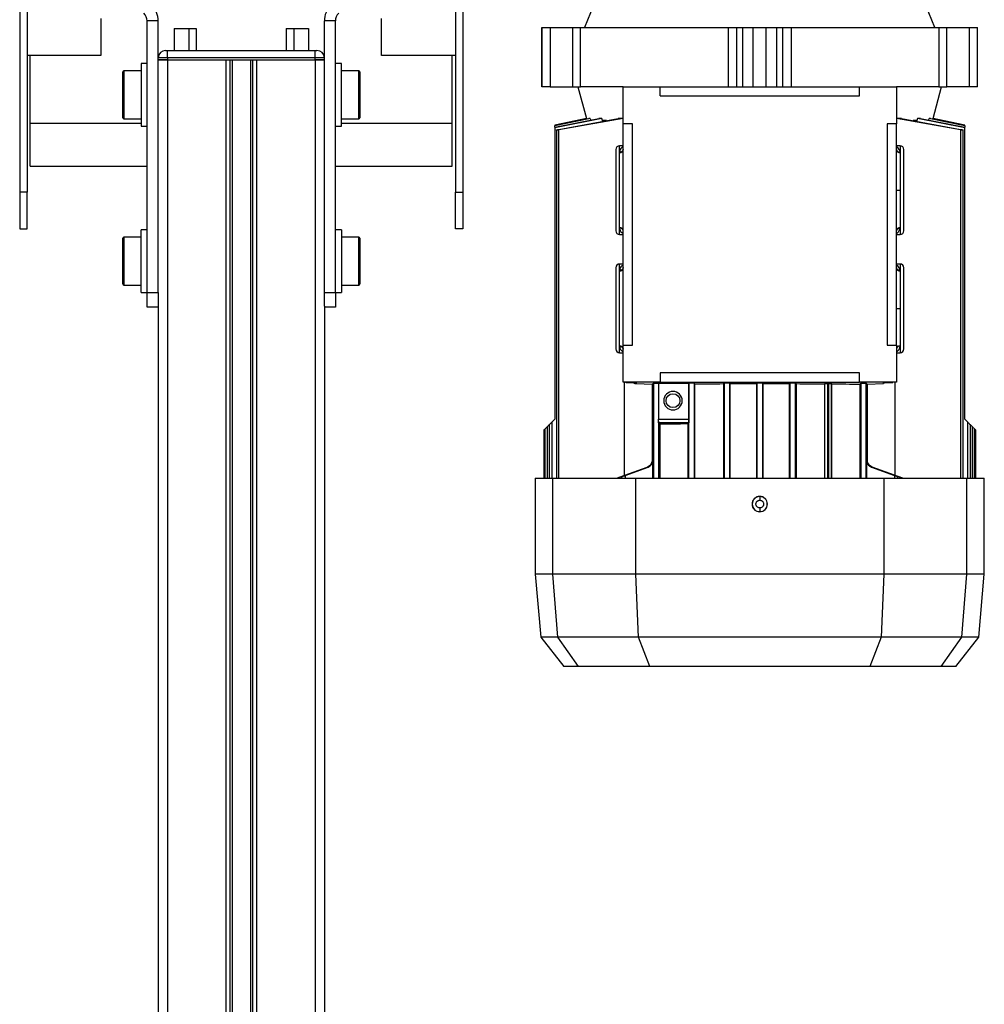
# Model space of a CAD drawing. Header units: millimetres. Extents: x 0 to 420, y 0 to 297.
# Tile 37 of 39: x 276 to 289, y 220 to 233. Entities that reach past the tile are written whole.
import ezdxf

# ---------------------------------------------------------------- set-up
doc = ezdxf.new("R2010")
doc.units = ezdxf.units.MM

msp = doc.modelspace()

# ---------------------------------------------------------------- linework, layer by layer
at = {"color": 7, "linetype": 'Continuous', "lineweight": 25}
for p, q in [((276.27843, 235.25616), (276.27843, 231.15329)), ((276.37843, 235.15616), (276.37843, 231.15329)), ((282.17843, 235.15616), (282.17843, 231.15329)), ((282.27843, 235.25616), (282.27843, 231.15329)), ((284.04843, 233.67829), (283.92722, 233.37829)), ((288.66964, 233.37829), (288.54843, 233.67829)), ((277.37843, 233.50329), (277.37843, 233.00329)), ((278.15343, 233.46903), (278.00343, 233.46903)), ((278.00343, 229.79329), (278.00343, 233.46903)), ((278.15343, 229.79329), (278.15343, 233.46903)), ((280.55343, 233.46903), (280.40343, 233.46903)), ((280.40343, 229.79329), (280.40343, 233.46903)), ((280.55343, 229.79329), (280.55343, 233.46903)), ((281.17843, 233.00329), (281.17843, 233.50329)), ((278.36843, 233.36829), (278.36843, 233.06979)), ((278.36843, 233.36829), (278.56843, 233.36829)), ((278.56843, 233.36829), (278.56843, 233.06979)), ((278.56843, 233.36829), (278.66843, 233.36829)), ((278.66843, 233.36829), (278.66843, 233.06979)), ((279.88843, 233.36829), (279.88843, 233.06979)), ((279.88843, 233.36829), (279.98843, 233.36829)), ((279.98843, 233.36829), (279.98843, 233.06979)), ((279.98843, 233.36829), (280.18843, 233.36829)), ((280.18843, 233.36829), (280.18843, 233.06979)), ((283.34843, 233.37829), (283.34843, 232.57829)), ((283.34843, 233.37829), (283.34974, 233.37829)), ((283.34974, 232.57829), (283.34974, 233.37829)), ((283.34974, 233.37829), (283.46085, 233.37829)), ((283.46085, 233.37829), (283.46085, 232.57829)), ((283.46085, 233.37829), (283.76461, 233.37829)), ((283.76461, 233.37829), (283.76461, 232.57829)), ((283.76461, 233.37829), (283.87349, 233.37829)), ((283.87349, 232.57829), (283.87349, 233.37829)), ((283.87349, 233.37829), (285.86994, 233.37829)), ((285.86994, 233.37829), (285.86994, 232.57829)), ((285.86994, 233.37829), (285.98873, 233.37829)), ((285.98873, 232.57829), (285.98873, 233.37829)), ((285.98873, 233.37829), (286.07012, 233.37829)), ((286.07012, 232.57829), (286.07012, 233.37829)), ((286.07012, 233.37829), (286.21054, 233.37829)), ((286.21054, 232.57829), (286.21054, 233.37829)), ((286.21054, 233.37829), (286.38631, 233.37829)), ((286.38631, 232.57829), (286.38631, 233.37829)), ((286.38631, 233.37829), (286.52673, 233.37829)), ((286.52673, 233.37829), (286.52673, 232.57829)), ((286.52673, 233.37829), (286.60812, 233.37829)), ((286.60812, 233.37829), (286.60812, 232.57829)), ((286.60812, 233.37829), (286.72691, 233.37829)), ((286.72691, 232.57829), (286.72691, 233.37829)), ((286.72691, 233.37829), (288.72336, 233.37829)), ((288.72336, 233.37829), (288.72336, 232.57829)), ((288.72336, 233.37829), (288.83225, 233.37829)), ((288.83225, 232.57829), (288.83225, 233.37829)), ((288.83225, 233.37829), (289.13601, 233.37829)), ((289.13601, 232.57829), (289.13601, 233.37829)), ((289.13601, 233.37829), (289.24712, 233.37829)), ((289.24712, 232.57829), (289.24712, 233.37829)), ((289.24712, 233.37829), (289.24843, 233.37829)), ((289.24843, 232.57829), (289.24843, 233.37829)), ((277.37843, 233.00329), (276.37843, 233.00329)), ((276.42093, 232.08746), (276.42093, 233.00329)), ((278.25343, 233.06979), (278.27843, 233.06979)), ((278.27843, 232.96979), (278.27843, 233.06979)), ((278.27843, 233.06979), (280.27843, 233.06979)), ((280.27843, 232.96979), (280.27843, 233.06979)), ((280.27843, 233.06979), (280.30343, 233.06979)), ((282.17843, 233.00329), (281.17843, 233.00329)), ((282.13593, 232.08746), (282.13593, 233.00329)), ((278.00343, 232.89329), (277.92343, 232.89329)), ((277.92343, 232.89329), (277.92343, 232.04329)), ((278.27843, 232.96979), (278.15343, 232.96979)), ((278.27843, 232.94479), (278.15343, 232.94479)), ((278.15343, 232.94479), (278.27843, 232.94479)), ((280.27843, 232.96979), (278.27843, 232.96979)), ((278.27843, 232.96979), (278.27843, 232.94479)), ((278.27843, 232.94479), (280.27843, 232.94479)), ((278.27843, 232.94479), (279.07093, 232.94479)), ((278.27843, 232.94479), (278.27843, 205.19479)), ((279.07093, 232.94479), (279.07093, 205.19479)), ((279.12513, 232.94479), (279.12513, 205.19479)), ((279.15383, 232.94479), (279.15383, 205.19479)), ((279.40302, 232.94479), (279.40302, 205.19479)), ((279.43173, 232.94479), (279.43173, 205.19479)), ((279.48593, 232.94479), (279.48593, 205.19479)), ((279.48593, 232.94479), (280.27843, 232.94479)), ((280.27843, 232.94479), (280.27843, 232.96979)), ((280.40343, 232.96979), (280.27843, 232.96979)), ((280.40343, 232.94479), (280.27843, 232.94479)), ((280.27843, 232.94479), (280.40343, 232.94479)), ((280.27843, 232.94479), (280.27843, 205.19479)), ((280.63343, 232.89329), (280.55343, 232.89329)), ((280.63343, 232.35386), (280.63343, 232.89329)), ((277.67343, 232.15829), (277.67343, 232.77829)), ((277.92343, 232.79329), (277.68843, 232.79329)), ((277.68843, 232.79329), (277.68843, 232.14329)), ((280.86843, 232.79329), (280.63343, 232.79329)), ((280.86843, 232.41337), (280.86843, 232.79329)), ((280.88343, 232.77829), (280.88343, 232.41591)), ((283.34974, 232.57829), (283.34843, 232.57829)), ((283.46085, 232.57829), (283.34974, 232.57829)), ((283.46085, 232.57829), (283.76461, 232.57829)), ((283.76461, 232.57829), (283.87349, 232.57829)), ((283.83593, 232.57829), (283.95081, 232.14955)), ((284.44843, 232.57829), (283.87349, 232.57829)), ((284.44843, 232.07829), (284.44843, 232.57829)), ((284.44843, 232.57829), (284.94843, 232.57829)), ((284.94843, 232.45329), (284.94843, 232.57829)), ((284.94843, 232.57829), (287.64843, 232.57829)), ((287.64843, 232.45329), (287.64843, 232.57829)), ((287.64843, 232.57829), (288.14843, 232.57829)), ((288.14843, 232.57829), (288.14843, 232.07829)), ((288.72336, 232.57829), (288.14843, 232.57829)), ((288.64605, 232.14955), (288.76093, 232.57829)), ((288.72336, 232.57829), (288.83225, 232.57829)), ((289.13601, 232.57829), (288.83225, 232.57829)), ((289.24712, 232.57829), (289.13601, 232.57829)), ((289.24843, 232.57829), (289.24712, 232.57829)), ((280.63343, 232.04329), (280.63343, 232.35386)), ((280.86843, 232.14329), (280.86843, 232.41337)), ((280.88343, 232.41591), (280.88343, 232.15829)), ((284.94843, 232.45329), (287.64843, 232.45329)), ((276.42093, 231.50329), (276.42093, 232.08746)), ((276.42093, 232.08746), (277.92343, 232.08746)), ((277.68843, 232.14329), (277.92343, 232.14329)), ((280.63343, 232.14329), (280.86843, 232.14329)), ((280.63343, 232.08746), (282.13593, 232.08746)), ((282.13593, 231.50329), (282.13593, 232.08746)), ((283.95081, 232.14955), (283.52342, 232.0587)), ((284.1621, 232.14955), (283.52343, 232.02435)), ((283.52343, 232.02916), (284.12096, 232.14955)), ((284.0028, 232.14955), (283.52343, 232.04988)), ((283.52343, 232.05236), (283.98497, 232.14955)), ((283.95125, 232.14955), (283.52343, 232.05865)), ((283.58003, 232.0015), (284.38082, 232.14955)), ((284.44843, 232.14789), (283.58003, 231.99467)), ((283.95081, 232.14955), (283.95125, 232.14955)), ((283.95306, 232.14283), (283.95125, 232.14955)), ((284.0028, 232.14955), (283.98497, 232.14955)), ((284.0028, 232.14955), (284.00901, 232.12699)), ((284.1621, 232.14955), (284.12096, 232.14955)), ((284.17055, 232.12112), (284.1621, 232.14955)), ((284.22209, 232.12112), (284.17055, 232.12112)), ((284.17055, 232.11068), (284.17055, 232.12112)), ((284.44843, 232.14955), (284.38082, 232.14955)), ((284.57343, 232.07829), (284.44843, 232.07829)), ((284.44843, 229.07829), (284.44843, 232.07829)), ((284.57343, 229.07829), (284.57343, 232.07829)), ((288.14843, 232.07829), (288.02343, 232.07829)), ((288.02343, 232.07829), (288.02343, 229.07829)), ((288.21604, 232.14955), (288.14843, 232.14955)), ((289.01683, 231.99467), (288.14843, 232.14789)), ((288.14843, 229.07829), (288.14843, 232.07829)), ((288.21604, 232.14955), (289.01683, 232.0015)), ((288.42631, 232.12112), (288.37605, 232.12112)), ((288.43476, 232.14955), (288.42631, 232.12112)), ((288.42631, 232.12112), (288.42631, 232.11068)), ((288.4759, 232.14955), (288.43476, 232.14955)), ((289.07343, 232.02435), (288.43476, 232.14955)), ((288.4759, 232.14955), (289.07343, 232.02916)), ((288.58785, 232.12699), (288.59405, 232.14955)), ((288.61189, 232.14955), (288.59405, 232.14955)), ((289.07343, 232.04988), (288.59405, 232.14955)), ((288.61189, 232.14955), (289.07343, 232.05236)), ((288.6456, 232.14955), (288.6438, 232.14283)), ((288.6456, 232.14955), (288.64605, 232.14955)), ((289.07343, 232.05865), (288.6456, 232.14955)), ((289.07343, 232.0587), (288.64605, 232.14955)), ((277.92343, 232.04329), (278.00343, 232.04329)), ((280.55343, 232.04329), (280.63343, 232.04329)), ((283.52343, 232.05865), (283.52343, 232.05236)), ((283.52343, 232.05236), (283.52343, 232.04988)), ((283.52343, 232.02916), (283.52343, 232.04988)), ((283.52343, 232.02916), (283.52343, 232.02435)), ((283.52343, 232.02435), (283.52343, 228.07829)), ((283.54572, 231.99172), (283.54572, 227.27829)), ((283.58003, 227.27829), (283.58003, 231.99467)), ((289.01683, 231.99467), (289.01683, 227.27829)), ((289.05114, 227.27829), (289.05114, 231.99173)), ((289.07343, 232.05865), (289.07343, 232.0587)), ((289.07343, 232.05236), (289.07343, 232.05865)), ((289.07343, 232.04988), (289.07343, 232.05236)), ((289.07343, 232.04988), (289.07343, 232.02916)), ((289.07343, 232.02435), (289.07343, 232.02916)), ((289.07343, 228.07829), (289.07343, 232.02435)), ((284.44843, 231.77829), (284.39843, 231.77829)), ((284.39843, 231.6856), (284.39843, 231.77829)), ((284.39843, 231.6856), (284.39858, 231.69057)), ((288.19843, 231.77829), (288.14843, 231.77829)), ((288.19828, 231.69057), (288.19843, 231.6856)), ((288.19843, 231.77829), (288.19843, 231.6856)), ((288.19843, 231.6856), (288.19843, 231.17829)), ((276.42093, 231.50329), (278.00343, 231.50329)), ((280.55343, 231.50329), (282.13593, 231.50329)), ((276.27843, 231.15329), (276.27843, 230.65329)), ((276.37843, 231.15329), (276.27843, 231.15329)), ((276.37843, 230.65329), (276.37843, 231.15329)), ((282.17843, 231.15329), (282.27843, 231.15329)), ((282.17843, 230.65329), (282.17843, 231.15329)), ((282.27843, 231.15329), (282.27843, 230.65329)), ((288.14843, 231.17829), (288.19843, 231.17829)), ((288.19843, 231.17829), (288.19843, 230.67152)), ((276.27843, 230.65329), (276.37843, 230.65329)), ((278.00343, 230.64329), (277.92343, 230.64329)), ((277.92343, 229.79329), (277.92343, 230.64329)), ((280.63343, 230.64329), (280.55343, 230.64329)), ((280.63343, 230.64329), (280.63343, 229.79329)), ((282.27843, 230.65329), (282.17843, 230.65329)), ((284.39861, 230.66602), (284.39843, 230.67152)), ((284.39843, 230.57829), (284.39843, 230.67152)), ((288.19843, 230.67152), (288.19824, 230.66602)), ((288.19843, 230.67152), (288.19843, 230.57829)), ((277.67343, 229.90829), (277.67343, 230.52829)), ((277.92343, 230.54329), (277.68843, 230.54329)), ((277.68843, 230.54329), (277.68843, 229.89329)), ((280.86843, 230.54329), (280.63343, 230.54329)), ((280.86843, 230.18333), (280.86843, 230.54329)), ((280.88343, 230.52829), (280.88343, 230.18494)), ((284.39843, 230.57829), (284.44843, 230.57829)), ((288.14843, 230.57829), (288.19843, 230.57829)), ((280.86843, 229.89329), (280.86843, 230.18333)), ((280.88343, 230.18494), (280.88343, 229.90829)), ((284.44843, 230.17829), (284.39843, 230.17829)), ((284.39843, 230.08565), (284.39843, 230.17829)), ((284.39843, 230.08565), (284.39858, 230.09057)), ((284.39843, 229.07058), (284.39843, 230.08565)), ((288.19843, 230.17829), (288.14843, 230.17829)), ((288.19828, 230.09057), (288.19843, 230.08565)), ((288.19843, 230.17829), (288.19843, 230.08565)), ((288.19843, 230.08565), (288.19843, 229.57829)), ((277.68843, 229.89329), (277.92343, 229.89329)), ((280.63343, 229.89329), (280.86843, 229.89329)), ((277.92343, 229.79329), (278.00343, 229.79329)), ((278.00343, 229.79329), (278.15343, 229.79329)), ((278.00343, 229.59329), (278.00343, 229.79329)), ((278.15343, 229.79329), (278.15343, 229.60789)), ((280.40343, 229.79329), (280.55343, 229.79329)), ((280.40343, 229.60789), (280.40343, 229.79329)), ((280.55343, 229.79329), (280.63343, 229.79329)), ((280.55343, 229.79329), (280.55343, 229.59329)), ((278.15343, 229.59329), (278.00343, 229.59329)), ((278.15343, 229.60789), (278.15343, 205.19479)), ((280.40343, 229.60789), (280.40343, 205.19479)), ((280.55343, 229.59329), (280.40343, 229.59329)), ((288.14843, 229.57829), (288.19843, 229.57829)), ((288.19843, 229.57829), (288.19843, 229.07058)), ((284.39856, 229.06602), (284.39843, 229.07058)), ((284.39843, 228.97829), (284.39843, 229.07058)), ((284.44843, 228.57829), (284.44843, 229.07829)), ((284.44843, 229.07829), (284.57343, 229.07829)), ((288.02343, 229.07829), (288.14843, 229.07829)), ((288.14843, 229.07829), (288.14843, 228.57829)), ((288.19843, 229.07058), (288.1983, 229.06602)), ((288.19843, 229.07058), (288.19843, 228.97829)), ((284.39843, 228.97829), (284.44843, 228.97829)), ((288.14843, 228.97829), (288.19843, 228.97829)), ((287.64843, 228.70329), (284.94843, 228.70329)), ((284.94843, 228.70329), (284.94843, 228.57829)), ((287.64843, 228.57829), (287.64843, 228.70329)), ((284.94843, 228.57829), (284.44843, 228.57829)), ((284.46772, 227.31747), (284.46772, 228.57829)), ((284.49843, 228.57829), (284.49843, 228.57461)), ((284.49843, 228.57461), (284.61003, 228.57124)), ((284.62138, 228.55894), (284.84249, 228.55225)), ((284.62343, 228.57037), (284.62343, 228.5589)), ((284.62343, 228.5589), (284.84255, 228.55228)), ((284.841, 228.5523), (284.841, 227.52331)), ((284.84255, 228.55228), (284.85844, 228.56639)), ((284.85844, 228.56639), (284.85844, 227.27829)), ((284.92766, 228.56651), (285.33664, 228.56651)), ((284.92766, 228.56651), (284.92766, 228.07743)), ((284.94843, 228.57829), (287.64843, 228.57829)), ((285.33844, 228.56811), (285.33664, 228.56651)), ((285.33664, 228.56651), (285.33664, 228.07743)), ((285.33844, 227.27829), (285.33844, 228.56811)), ((285.42113, 228.55681), (285.40842, 228.56811)), ((285.40842, 228.56811), (285.40842, 227.27829)), ((285.42113, 227.27829), (285.42113, 228.55681)), ((285.80693, 228.55888), (285.81844, 228.5691)), ((285.80693, 228.55888), (285.80693, 227.27829)), ((285.81844, 228.5691), (285.81844, 227.27829)), ((285.89957, 228.55919), (285.88842, 228.5691)), ((285.88842, 228.5691), (285.88842, 227.27829)), ((285.89957, 228.55919), (286.25261, 228.55978)), ((285.89957, 227.27829), (285.89957, 228.55919)), ((286.26344, 228.5694), (286.25261, 228.55978)), ((286.25261, 228.55978), (286.25261, 227.27829)), ((286.26344, 227.27829), (286.26344, 228.5694)), ((286.34425, 228.55978), (286.33342, 228.5694)), ((286.33342, 228.5694), (286.33342, 227.27829)), ((286.34425, 228.55978), (286.69728, 228.55919)), ((286.34425, 227.27829), (286.34425, 228.55978)), ((286.70844, 228.5691), (286.69728, 228.55919)), ((286.69728, 228.55919), (286.69728, 227.27829)), ((286.70844, 227.27829), (286.70844, 228.5691)), ((286.77842, 228.5691), (286.78993, 228.55888)), ((286.77842, 228.5691), (286.77842, 227.27829)), ((286.78993, 228.55888), (286.78993, 227.27829)), ((287.17958, 228.56024), (287.17572, 228.55681)), ((287.17572, 228.55681), (287.17572, 227.27829)), ((287.17958, 227.27829), (287.17958, 228.56024)), ((287.23228, 228.56084), (287.21457, 228.56084)), ((287.21457, 228.56084), (287.21457, 227.27829)), ((287.23228, 227.27829), (287.23228, 228.56084)), ((287.27195, 228.55609), (287.26728, 228.56024)), ((287.26728, 228.56024), (287.26728, 227.27829)), ((287.27195, 227.27829), (287.27195, 228.55609)), ((288.14843, 228.57829), (287.64843, 228.57829)), ((287.65253, 228.55226), (287.66844, 228.56639)), ((287.65253, 228.55226), (287.65253, 227.27829)), ((287.66844, 228.56639), (287.66844, 227.27829)), ((287.73842, 228.56639), (287.7543, 228.55228)), ((287.73842, 227.27829), (287.73842, 228.56639)), ((287.7543, 228.55228), (287.97343, 228.5589)), ((287.75437, 228.55225), (287.97548, 228.55894)), ((287.75585, 227.52331), (287.75585, 228.5523)), ((287.97343, 228.5589), (287.97343, 228.57037)), ((287.98683, 228.57124), (288.09843, 228.57461)), ((288.09843, 228.57461), (288.09843, 228.57829)), ((288.12914, 228.57829), (288.12914, 227.31747)), ((283.48178, 228.03665), (283.52343, 228.07829)), ((284.92766, 228.07743), (285.33664, 228.07743)), ((289.07343, 228.07829), (289.11507, 228.03665)), ((283.39048, 227.94534), (283.39048, 227.27829)), ((283.42479, 227.97966), (283.44747, 228.00233)), ((283.42479, 227.27829), (283.42479, 227.97966)), ((283.44747, 228.00233), (283.44747, 227.27829)), ((283.48178, 228.03665), (283.48178, 227.27829)), ((284.92842, 228.0526), (284.92842, 227.27829)), ((285.33567, 228.02743), (284.92926, 228.02743)), ((284.92926, 228.02743), (284.94433, 228.01404)), ((284.94433, 228.01404), (284.94433, 227.27829)), ((285.33567, 228.02743), (285.32491, 228.01787)), ((285.32491, 228.01787), (285.32491, 227.27829)), ((289.11507, 227.27829), (289.11507, 228.03665)), ((289.14939, 227.27829), (289.14939, 228.00233)), ((289.14939, 228.00233), (289.17206, 227.97966)), ((289.17206, 227.97966), (289.17206, 227.27829)), ((289.20638, 227.27829), (289.20638, 227.94534)), ((289.20638, 227.94534), (289.22343, 227.92829)), ((283.37343, 227.92829), (283.37343, 227.27829)), ((289.22343, 227.27829), (289.22343, 227.92829)), ((284.36009, 227.27829), (284.77502, 227.42934)), ((284.36224, 227.27829), (284.77749, 227.42934)), ((284.4749, 227.31591), (284.78674, 227.42934)), ((284.4749, 227.31659), (284.78463, 227.42934)), ((284.77749, 227.42934), (284.77502, 227.42934)), ((284.78463, 227.42934), (284.78674, 227.42934)), ((284.84333, 227.52331), (284.841, 227.52331)), ((284.85257, 227.52331), (284.85042, 227.52331)), ((284.85257, 227.27829), (284.85257, 227.52331)), ((287.74644, 227.52331), (287.74428, 227.52331)), ((287.74428, 227.52331), (287.74428, 227.27829)), ((287.75585, 227.52331), (287.75353, 227.52331)), ((287.81012, 227.42934), (288.12195, 227.31591)), ((287.81012, 227.42934), (287.81222, 227.42934)), ((287.81222, 227.42934), (288.12195, 227.31659)), ((287.82183, 227.42934), (287.81936, 227.42934)), ((288.23461, 227.27829), (287.81936, 227.42934)), ((287.82183, 227.42934), (288.23676, 227.27829)), ((283.25843, 227.27829), (283.25843, 225.97829)), ((283.25843, 227.27829), (283.49649, 227.27829)), ((283.49649, 225.97829), (283.49649, 227.27829)), ((283.49649, 227.27829), (284.61942, 227.27829)), ((284.42834, 227.29931), (284.42834, 227.27829)), ((284.4749, 227.31591), (284.4749, 227.27829)), ((284.61942, 225.97829), (284.61942, 227.27829)), ((284.61942, 227.27829), (287.97744, 227.27829)), ((287.97744, 227.27829), (287.97744, 225.97829)), ((287.97744, 227.27829), (289.10037, 227.27829)), ((288.12195, 227.31591), (288.12195, 227.27829)), ((288.16852, 227.27829), (288.16852, 227.29931)), ((289.10037, 225.97829), (289.10037, 227.27829)), ((289.10037, 227.27829), (289.33843, 227.27829)), ((289.33843, 225.97829), (289.33843, 227.27829)), ((286.29843, 227.03038), (286.29843, 227.03255)), ((286.29843, 226.82404), (286.29843, 226.8262)), ((283.25843, 225.97829), (283.33293, 225.12677)), ((283.49649, 225.97829), (283.25843, 225.97829)), ((283.56344, 225.12677), (283.49649, 225.97829)), ((284.61942, 225.97829), (283.49649, 225.97829)), ((287.97744, 225.97829), (284.61942, 225.97829)), ((284.65613, 225.12677), (284.61942, 225.97829)), ((287.97744, 225.97829), (287.94073, 225.12677)), ((289.10037, 225.97829), (287.97744, 225.97829)), ((289.03341, 225.12677), (289.10037, 225.97829)), ((289.33843, 225.97829), (289.10037, 225.97829)), ((289.26393, 225.12677), (289.33843, 225.97829)), ((283.33293, 225.12677), (283.64425, 224.72829)), ((283.56344, 225.12677), (283.33293, 225.12677)), ((284.65613, 225.12677), (283.56344, 225.12677)), ((283.8439, 224.72829), (283.56344, 225.12677)), ((287.94073, 225.12677), (284.65613, 225.12677)), ((284.80918, 224.72829), (284.65613, 225.12677)), ((287.94073, 225.12677), (287.78768, 224.72829)), ((289.03341, 225.12677), (287.94073, 225.12677)), ((288.75295, 224.72829), (289.03341, 225.12677)), ((288.95261, 224.72829), (289.26393, 225.12677)), ((289.26393, 225.12677), (289.03341, 225.12677)), ((283.8439, 224.72829), (283.64425, 224.72829)), ((284.80918, 224.72829), (283.8439, 224.72829)), ((286.29843, 224.72829), (284.80918, 224.72829)), ((287.78768, 224.72829), (286.29843, 224.72829)), ((288.75295, 224.72829), (287.78768, 224.72829)), ((288.95261, 224.72829), (288.75295, 224.72829))]:
    msp.add_line(p, q, dxfattribs=at)
at = {"color": 7, "linetype": 'Continuous', "lineweight": 25, "flags": 128}
msp.add_lwpolyline([(284.61244, 228.57159), (284.61367, 228.57133), (284.62343, 228.57037)], dxfattribs=at)
at = {"color": 7, "linetype": 'Continuous', "lineweight": 25}
msp.add_circle((285.12343, 228.32829), 0.09375, dxfattribs=at)
for centre, radius, start, end in [((277.85343, 233.46903), 0.3, 0, 45), ((280.70343, 233.46903), 0.3, 135, 180), ((277.85343, 233.46903), 0.15, 0, 45), ((280.70343, 233.46903), 0.15, 135, 180), ((278.25343, 232.96979), 0.1, 90, 180), ((280.30343, 232.96979), 0.1, 0, 90), ((277.68843, 232.77829), 0.015, 90, 180), ((280.86843, 232.77829), 0.015, 0, 90), ((277.68843, 232.15829), 0.015, 180, 270), ((280.86843, 232.15829), 0.015, 270, 0), ((284.39843, 231.72829), 0.05, 90, 180), ((284.40199, 231.73209), 0.04663, 265.616525, 354.813599), ((288.19436, 231.73694), 0.04654, 189.271195, 274.829498), ((288.19486, 231.73209), 0.04663, 185.186401, 274.383475), ((288.19843, 231.72829), 0.05, 0, 90), ((284.39843, 230.62829), 0.05, 180, 270), ((284.40201, 230.62505), 0.04661, 5.221651, 94.408527), ((284.40259, 230.61968), 0.04651, 9.763048, 94.905229), ((288.19485, 230.62505), 0.04661, 85.591473, 174.778349), ((288.19843, 230.62829), 0.05, 270, 0), ((277.68843, 230.52829), 0.015, 90, 180), ((280.86843, 230.52829), 0.015, 0, 90), ((284.39843, 230.12829), 0.05, 90, 180), ((284.40199, 230.13215), 0.04663, 265.618942, 354.816996), ((288.19487, 230.13215), 0.04663, 185.183004, 274.381058), ((288.19843, 230.12829), 0.05, 0, 90), ((277.68843, 229.90829), 0.015, 180, 270), ((280.86843, 229.90829), 0.015, 270, 0), ((284.39843, 229.02829), 0.05, 180, 270), ((284.40198, 229.02408), 0.04664, 5.160485, 94.365021), ((288.19488, 229.02408), 0.04664, 85.634979, 174.839515), ((288.19443, 229.01962), 0.04656, 85.226006, 171.089412), ((288.19843, 229.02829), 0.05, 270, 0), ((284.49843, 228.62461), 0.05, 247.862411, 270), ((284.62343, 228.6089), 0.05, 228.082609, 270), ((285.12343, 228.32829), 0.125, 90, 270), ((285.12343, 228.32829), 0.125, 270, 90), ((286.29843, 226.92829), 0.10209, 90, 270), ((286.29843, 226.92829), 0.10209, 270, 90)]:
    msp.add_arc(centre, radius, start, end, dxfattribs=at)
for points, knots in [([(283.58003, 231.99467), (283.57611, 231.99398), (283.56827, 231.9926), (283.55788, 231.99126), (283.55012, 231.99069), (283.54583, 231.99095), (283.54535, 231.99199), (283.5487, 231.99371), (283.55562, 231.99595), (283.56545, 231.99847), (283.57418, 232.00037), (283.57911, 232.00132), (283.58003, 232.0015)], [0, 0, 0, 0, 0.10895602, 0.21798192, 0.32531293, 0.43098635, 0.5363406, 0.64279868, 0.75133026, 0.86208256, 0.97425745, 1, 1, 1, 1]), ([(289.01683, 232.0015), (289.02084, 232.0007), (289.02885, 231.99908), (289.03935, 231.99647), (289.04715, 231.9941), (289.05129, 231.99221), (289.05133, 231.99103), (289.0474, 231.99068), (289.04009, 231.99115), (289.03023, 231.99238), (289.02199, 231.99372), (289.01749, 231.99455), (289.01683, 231.99467)], [0, 0, 0, 0, 0.11200154, 0.22398025, 0.33631398, 0.44756919, 0.55664412, 0.66345719, 0.76891449, 0.87443922, 0.98138224, 1, 1, 1, 1]), ([(284.44843, 231.76515), (284.44704, 231.7645), (284.44086, 231.76161), (284.42655, 231.75066), (284.4066, 231.72961), (284.40125, 231.70356), (284.39858, 231.69057)], [0, 0, 0, 0, 0.05340573, 0.23845503, 0.62003928, 1, 1, 1, 1]), ([(284.4485, 231.73052), (284.44756, 231.72535), (284.44561, 231.71459), (284.43391, 231.70111), (284.41739, 231.69201), (284.40469, 231.69104), (284.39858, 231.69057)], [0, 0, 0, 0, 0.240702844, 0.5, 0.759297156, 1, 1, 1, 1]), ([(288.19828, 231.69057), (288.19553, 231.70352), (288.19004, 231.72936), (288.16981, 231.75283), (288.1543, 231.76094), (288.14843, 231.76401)], [0, 0, 0, 0, 0.38436842, 0.76675494, 1, 1, 1, 1]), ([(284.39861, 230.66602), (284.40125, 230.65336), (284.4065, 230.62812), (284.4257, 230.60729), (284.43999, 230.59612), (284.44658, 230.59292), (284.44843, 230.59203)], [0, 0, 0, 0, 0.3744387, 0.74626771, 0.9290471, 1, 1, 1, 1]), ([(288.14834, 230.62637), (288.1493, 230.63152), (288.15131, 230.64222), (288.16302, 230.6556), (288.17949, 230.66461), (288.19215, 230.66556), (288.19824, 230.66602)], [0, 0, 0, 0, 0.24076764, 0.5, 0.75923236, 1, 1, 1, 1]), ([(288.14843, 230.59225), (288.15473, 230.59597), (288.17027, 230.60514), (288.19031, 230.62848), (288.1956, 230.65352), (288.19824, 230.66602)], [0, 0, 0, 0, 0.25492741, 0.62819414, 1, 1, 1, 1]), ([(284.44843, 230.16521), (284.44711, 230.16459), (284.44099, 230.16175), (284.42668, 230.15083), (284.40663, 230.12977), (284.40126, 230.10362), (284.39858, 230.09057)], [0, 0, 0, 0, 0.05093301, 0.23610891, 0.61887577, 1, 1, 1, 1]), ([(284.4485, 230.13055), (284.44756, 230.12537), (284.44561, 230.11462), (284.43391, 230.10113), (284.4174, 230.09202), (284.40469, 230.09104), (284.39858, 230.09057)], [0, 0, 0, 0, 0.24069659, 0.5, 0.75930341, 1, 1, 1, 1]), ([(288.19828, 230.09057), (288.19217, 230.09104), (288.17946, 230.09202), (288.16295, 230.10113), (288.15124, 230.11462), (288.14929, 230.12537), (288.14836, 230.13055)], [0, 0, 0, 0, 0.240696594, 0.5, 0.759303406, 1, 1, 1, 1]), ([(288.19828, 230.09057), (288.19552, 230.10358), (288.19001, 230.12952), (288.16972, 230.15297), (288.15425, 230.16102), (288.14843, 230.16404)], [0, 0, 0, 0, 0.38576898, 0.76913252, 1, 1, 1, 1]), ([(284.39856, 229.06602), (284.40468, 229.06554), (284.41742, 229.06454), (284.43396, 229.05537), (284.44566, 229.04182), (284.44757, 229.03103), (284.44849, 229.02584)], [0, 0, 0, 0, 0.24065513, 0.5, 0.75934487, 1, 1, 1, 1]), ([(284.39856, 229.06602), (284.40147, 229.05248), (284.4073, 229.02541), (284.42814, 229.00219), (284.44335, 228.99479), (284.44843, 228.99231)], [0, 0, 0, 0, 0.39985135, 0.79962995, 1, 1, 1, 1]), ([(288.14843, 228.99087), (288.14896, 228.9911), (288.15435, 228.99347), (288.16421, 229.00069), (288.17679, 229.01252), (288.19148, 229.03228), (288.19555, 229.0524), (288.1983, 229.06602)], [0, 0, 0, 0, 0.02035229, 0.20793102, 0.41647936, 0.60515649, 1, 1, 1, 1]), ([(284.61003, 228.57124), (284.61391, 228.5711), (284.62167, 228.57083), (284.62284, 228.57052), (284.62343, 228.57037)], [0, 0, 0, 0, 0.49999507, 1, 1, 1, 1]), ([(284.85844, 228.56639), (284.85863, 228.56644), (284.85902, 228.56652), (284.86192, 228.56666), (284.86777, 228.56682), (284.8777, 228.56694), (284.89009, 228.567), (284.90288, 228.56699), (284.91413, 228.56689), (284.92344, 228.56673), (284.92617, 228.56659), (284.92766, 228.56651)], [0, 0, 0, 0, 0.07220766, 0.14441141, 0.25055629, 0.37919765, 0.50037659, 0.62319013, 0.750195, 0.86338442, 1, 1, 1, 1]), ([(285.33844, 228.56811), (285.33865, 228.56816), (285.33908, 228.56825), (285.34236, 228.56839), (285.34893, 228.56855), (285.35999, 228.56868), (285.37343, 228.56872), (285.38687, 228.56868), (285.39792, 228.56855), (285.4044, 228.5684), (285.40772, 228.56825), (285.40818, 228.56816), (285.40842, 228.56811)], [0, 0, 0, 0, 0.0721564, 0.14430905, 0.2504223, 0.37849592, 0.50001007, 0.62150644, 0.7495978, 0.85569771, 0.92312517, 1, 1, 1, 1]), ([(285.42113, 228.55681), (285.48444, 228.55723), (285.61048, 228.55806), (285.74164, 228.55861), (285.80693, 228.55888)], [0, 0, 0, 0, 0.5022112, 1, 1, 1, 1]), ([(285.81844, 228.5691), (285.81865, 228.56915), (285.81908, 228.56924), (285.82236, 228.56939), (285.82893, 228.56955), (285.83999, 228.56967), (285.85343, 228.56972), (285.86687, 228.56967), (285.87792, 228.56955), (285.8844, 228.56939), (285.88772, 228.56924), (285.88818, 228.56915), (285.88842, 228.5691)], [0, 0, 0, 0, 0.0721564, 0.14430905, 0.2504223, 0.37849724, 0.50001007, 0.62150645, 0.74959781, 0.85569976, 0.92312671, 1, 1, 1, 1]), ([(286.26344, 228.5694), (286.26365, 228.56945), (286.26408, 228.56954), (286.26736, 228.56969), (286.27393, 228.56985), (286.28499, 228.56997), (286.29843, 228.57002), (286.31187, 228.56997), (286.32292, 228.56985), (286.3294, 228.56969), (286.33272, 228.56954), (286.33318, 228.56945), (286.33342, 228.5694)], [0, 0, 0, 0, 0.0721564, 0.14430905, 0.2504223, 0.37849685, 0.50001007, 0.62150645, 0.74959781, 0.85569916, 0.92312626, 1, 1, 1, 1]), ([(286.70844, 228.5691), (286.70865, 228.56915), (286.70908, 228.56924), (286.71236, 228.56939), (286.71893, 228.56955), (286.72999, 228.56967), (286.74343, 228.56972), (286.75687, 228.56967), (286.76792, 228.56955), (286.7744, 228.56939), (286.77772, 228.56924), (286.77818, 228.56915), (286.77842, 228.5691)], [0, 0, 0, 0, 0.0721564, 0.14430905, 0.2504223, 0.37849724, 0.50001007, 0.62150645, 0.74959781, 0.85569976, 0.92312671, 1, 1, 1, 1]), ([(286.78993, 228.55888), (286.85522, 228.55861), (286.98638, 228.55806), (287.11242, 228.55723), (287.17572, 228.55681)], [0, 0, 0, 0, 0.4977888, 1, 1, 1, 1]), ([(287.17958, 228.56024), (287.1798, 228.56028), (287.18023, 228.56037), (287.18351, 228.56052), (287.19008, 228.56068), (287.20113, 228.56081), (287.21017, 228.56083), (287.21457, 228.56084)], [0, 0, 0, 0, 0.14430579, 0.28860409, 0.50083448, 0.7569741, 1, 1, 1, 1]), ([(287.23228, 228.56084), (287.23669, 228.56083), (287.24573, 228.56081), (287.25678, 228.56068), (287.26325, 228.56053), (287.26657, 228.56038), (287.26703, 228.56029), (287.26728, 228.56024)], [0, 0, 0, 0, 0.24301745, 0.499185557, 0.711396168, 0.84625216, 1, 1, 1, 1]), ([(287.27195, 228.55609), (287.33737, 228.55553), (287.4694, 228.55441), (287.59112, 228.55298), (287.65253, 228.55226)], [0, 0, 0, 0, 0.49547978, 1, 1, 1, 1]), ([(287.66844, 228.56639), (287.66865, 228.56644), (287.66908, 228.56653), (287.67236, 228.56668), (287.67893, 228.56684), (287.68999, 228.56696), (287.70343, 228.56701), (287.71687, 228.56696), (287.72792, 228.56684), (287.7344, 228.56668), (287.73772, 228.56653), (287.73818, 228.56644), (287.73842, 228.56639)], [0, 0, 0, 0, 0.0721564, 0.14430905, 0.2504223, 0.3784963, 0.50001007, 0.62150645, 0.74959781, 0.85569831, 0.92312562, 1, 1, 1, 1]), ([(287.97343, 228.57037), (287.97402, 228.57052), (287.97519, 228.57083), (287.98295, 228.5711), (287.98683, 228.57124)], [0, 0, 0, 0, 0.50000493, 1, 1, 1, 1]), ([(284.92842, 228.0526), (284.92826, 228.0565), (284.92795, 228.06435), (284.92776, 228.07306), (284.92766, 228.07743)], [0, 0, 0, 0, 0.49805889, 1, 1, 1, 1]), ([(285.33664, 228.07743), (285.33662, 228.07113), (285.33659, 228.0582), (285.33638, 228.0424), (285.33613, 228.03315), (285.3359, 228.02842), (285.33575, 228.02778), (285.33567, 228.02743)], [0, 0, 0, 0, 0.24299031, 0.49917601, 0.7111659, 0.84608079, 1, 1, 1, 1]), ([(283.37343, 227.92829), (283.37356, 227.92842), (283.37382, 227.92869), (283.37591, 227.93078), (283.37912, 227.93398), (283.38505, 227.93991), (283.39471, 227.94957), (283.40329, 227.95815), (283.40774, 227.96261)], [0, 0, 0, 0, 0.10298331, 0.21097889, 0.32457081, 0.44664263, 0.71283498, 1, 1, 1, 1]), ([(283.39048, 227.94534), (283.39061, 227.94547), (283.39088, 227.94574), (283.39296, 227.94783), (283.39617, 227.95103), (283.4021, 227.95696), (283.41176, 227.96662), (283.42034, 227.9752), (283.42479, 227.97966)], [0, 0, 0, 0, 0.10298881, 0.210978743, 0.324570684, 0.446642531, 0.712834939, 1, 1, 1, 1]), ([(283.44747, 228.00233), (283.4476, 228.00246), (283.44787, 228.00273), (283.44995, 228.00482), (283.45316, 228.00802), (283.45909, 228.01395), (283.46875, 228.02361), (283.47733, 228.03219), (283.48178, 228.03665)], [0, 0, 0, 0, 0.10298331, 0.21097888, 0.3245708, 0.44664263, 0.71283499, 1, 1, 1, 1]), ([(284.92926, 228.02743), (284.92915, 228.028), (284.92896, 228.02908), (284.92872, 228.03571), (284.92854, 228.04363), (284.92846, 228.04979), (284.92842, 228.0526)], [0, 0, 0, 0, 0.30524829, 0.57372696, 0.80533862, 1, 1, 1, 1]), ([(284.94433, 228.01404), (285.00574, 228.01476), (285.12745, 228.01619), (285.25949, 228.01731), (285.32491, 228.01787)], [0, 0, 0, 0, 0.50452021, 1, 1, 1, 1]), ([(289.11507, 228.03665), (289.11953, 228.03219), (289.12811, 228.02361), (289.13776, 228.01396), (289.1437, 228.00803), (289.1469, 228.00482), (289.14899, 228.00273), (289.14926, 228.00246), (289.14939, 228.00233)], [0, 0, 0, 0, 0.28716541, 0.55335813, 0.67501702, 0.78902084, 0.8969955, 1, 1, 1, 1]), ([(289.17206, 227.97966), (289.17652, 227.9752), (289.1851, 227.96662), (289.19475, 227.95697), (289.20068, 227.95104), (289.20389, 227.94783), (289.20598, 227.94574), (289.20625, 227.94547), (289.20638, 227.94534)], [0, 0, 0, 0, 0.2871654, 0.55335813, 0.67501702, 0.78902084, 0.89699551, 1, 1, 1, 1]), ([(284.84333, 227.52331), (284.84246, 227.51329), (284.84068, 227.49291), (284.82678, 227.46589), (284.80589, 227.44279), (284.78737, 227.43402), (284.77749, 227.42934)], [0, 0, 0, 0, 0.24593517, 0.4999131, 0.73335738, 1, 1, 1, 1]), ([(284.78674, 227.42934), (284.79661, 227.43402), (284.81513, 227.44279), (284.83603, 227.46589), (284.84992, 227.49291), (284.8517, 227.51329), (284.85257, 227.52331)], [0, 0, 0, 0, 0.26664262, 0.5000869, 0.75406483, 1, 1, 1, 1]), ([(284.841, 227.52331), (284.84045, 227.51507), (284.83931, 227.49814), (284.83247, 227.48358), (284.82897, 227.4761)], [0, 0, 0, 0, 0.48705941, 1, 1, 1, 1]), ([(287.74428, 227.52331), (287.74516, 227.51329), (287.74693, 227.49291), (287.76083, 227.46589), (287.78173, 227.44279), (287.80025, 227.43402), (287.81012, 227.42934)], [0, 0, 0, 0, 0.24593898, 0.49991308, 0.73336911, 1, 1, 1, 1]), ([(287.81936, 227.42934), (287.80949, 227.43402), (287.79097, 227.44279), (287.77007, 227.46589), (287.75618, 227.49291), (287.7544, 227.51329), (287.75353, 227.52331)], [0, 0, 0, 0, 0.26663089, 0.50008692, 0.75406102, 1, 1, 1, 1]), ([(287.76789, 227.4761), (287.76438, 227.48358), (287.75754, 227.49814), (287.75641, 227.51507), (287.75585, 227.52331)], [0, 0, 0, 0, 0.51295323, 1, 1, 1, 1]), ([(284.4749, 227.31659), (284.4688, 227.31436), (284.45668, 227.30994), (284.44122, 227.30424), (284.4325, 227.30097), (284.42893, 227.29959), (284.42804, 227.2992), (284.42892, 227.29945), (284.43249, 227.30067), (284.44122, 227.30375), (284.45669, 227.3093), (284.4688, 227.3137), (284.4749, 227.31591)], [0, 0, 0, 0, 0.1284584, 0.25490318, 0.37841554, 0.43948342, 0.50040189, 0.56111714, 0.6222716, 0.74550072, 0.87166437, 1, 1, 1, 1]), ([(288.12195, 227.31591), (288.12806, 227.3137), (288.14017, 227.3093), (288.15564, 227.30375), (288.16436, 227.30067), (288.16793, 227.29945), (288.16881, 227.2992), (288.16793, 227.29958), (288.16436, 227.30097), (288.15563, 227.30424), (288.14018, 227.30994), (288.12806, 227.31436), (288.12195, 227.31659)], [0, 0, 0, 0, 0.12833563, 0.25449928, 0.3777284, 0.43870913, 0.49959798, 0.56034274, 0.62158446, 0.74509682, 0.8715416, 1, 1, 1, 1]), ([(286.29843, 227.03255), (286.28479, 227.03099), (286.25751, 227.02786), (286.22279, 227.00377), (286.19958, 226.96931), (286.19142, 226.92834), (286.19955, 226.88733), (286.22276, 226.85284), (286.2575, 226.82873), (286.28479, 226.8256), (286.29843, 226.82404)], [0, 0, 0, 0, 0.124901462, 0.249899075, 0.374949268, 0.499885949, 0.624753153, 0.750050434, 0.875079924, 1, 1, 1, 1]), ([(286.29843, 226.82404), (286.31207, 226.8256), (286.33935, 226.82873), (286.37406, 226.85282), (286.39728, 226.88727), (286.40545, 226.92829), (286.39729, 226.96931), (286.37407, 227.00377), (286.33935, 227.02785), (286.31207, 227.03098), (286.29843, 227.03255)], [0, 0, 0, 0, 0.124946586, 0.249888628, 0.374878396, 0.499971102, 0.625096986, 0.750108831, 0.87505889, 1, 1, 1, 1]), ([(286.29843, 227.03038), (286.29843, 227.02924), (286.29843, 227.02689), (286.29843, 227.01337), (286.29843, 226.99692), (286.29843, 226.98579), (286.29843, 226.98043)], [0, 0, 0, 0, 0.27080755, 0.56228828, 0.78919063, 1, 1, 1, 1]), ([(286.29843, 226.87616), (286.2935, 226.87657), (286.28234, 226.87749), (286.26881, 226.88455), (286.25864, 226.89396), (286.25189, 226.90374), (286.24736, 226.91545), (286.24575, 226.92829), (286.24736, 226.94113), (286.25189, 226.95284), (286.25864, 226.96262), (286.26881, 226.97203), (286.28234, 226.97909), (286.2935, 226.98002), (286.29843, 226.98043)], [0, 0, 0, 0, 0.09031842, 0.20456319, 0.27141989, 0.34393615, 0.4207855, 0.5, 0.5792145, 0.65606385, 0.72858011, 0.79543681, 0.90968158, 1, 1, 1, 1]), ([(286.29843, 226.98043), (286.30336, 226.98002), (286.31452, 226.97909), (286.32805, 226.97203), (286.33822, 226.96262), (286.34497, 226.95284), (286.3495, 226.94113), (286.3511, 226.92829), (286.3495, 226.91545), (286.34497, 226.90374), (286.33822, 226.89396), (286.32805, 226.88455), (286.31452, 226.87749), (286.30336, 226.87657), (286.29843, 226.87616)], [0, 0, 0, 0, 0.09031842, 0.20456319, 0.27141989, 0.34393615, 0.4207855, 0.5, 0.5792145, 0.65606385, 0.72858011, 0.79543681, 0.90968158, 1, 1, 1, 1]), ([(286.29843, 226.87616), (286.29843, 226.86925), (286.29843, 226.85492), (286.29843, 226.83843), (286.29843, 226.82847), (286.29843, 226.82694), (286.29843, 226.8262)], [0, 0, 0, 0, 0.27080755, 0.56228828, 0.78919063, 1, 1, 1, 1])]:
    msp.add_open_spline(points, degree=3, knots=knots, dxfattribs=at)
for points in [[(284.34843, 231.72829), (284.34843, 231.72625), (284.34843, 231.72215), (284.34843, 231.68945), (284.34843, 231.63862), (284.34843, 231.56969), (284.34843, 231.48583), (284.34843, 231.39012), (284.34843, 231.28628), (284.34843, 231.17829), (284.34843, 231.0703), (284.34843, 230.96646), (284.34843, 230.87075), (284.34843, 230.78689), (284.34843, 230.71797), (284.34843, 230.66714), (284.34843, 230.63443), (284.34843, 230.63034), (284.34843, 230.62829)], [(284.39843, 230.67152), (284.39843, 230.70158), (284.39843, 230.76168), (284.39843, 230.88664), (284.39843, 231.02769), (284.39843, 231.1788), (284.39843, 231.32988), (284.39843, 231.47084), (284.39843, 231.59565), (284.39843, 231.65562), (284.39843, 231.6856)], [(288.24843, 231.17829), (288.24843, 231.21429), (288.24843, 231.28628), (288.24843, 231.39012), (288.24843, 231.48583), (288.24843, 231.56969), (288.24843, 231.63862), (288.24843, 231.68945), (288.24843, 231.72215), (288.24843, 231.72625), (288.24843, 231.72829)], [(288.24843, 230.62829), (288.24843, 230.63034), (288.24843, 230.63443), (288.24843, 230.66714), (288.24843, 230.71797), (288.24843, 230.78689), (288.24843, 230.87075), (288.24843, 230.96646), (288.24843, 231.0703), (288.24843, 231.1423), (288.24843, 231.17829)], [(284.34843, 230.12829), (284.34843, 230.12625), (284.34843, 230.12215), (284.34843, 230.08945), (284.34843, 230.03862), (284.34843, 229.96969), (284.34843, 229.88583), (284.34843, 229.79012), (284.34843, 229.68628), (284.34843, 229.57829), (284.34843, 229.4703), (284.34843, 229.36646), (284.34843, 229.27075), (284.34843, 229.18689), (284.34843, 229.11797), (284.34843, 229.06714), (284.34843, 229.03443), (284.34843, 229.03034), (284.34843, 229.02829)], [(288.24843, 229.57829), (288.24843, 229.61429), (288.24843, 229.68628), (288.24843, 229.79012), (288.24843, 229.88583), (288.24843, 229.96969), (288.24843, 230.03862), (288.24843, 230.08945), (288.24843, 230.12215), (288.24843, 230.12625), (288.24843, 230.12829)], [(288.24843, 229.02829), (288.24843, 229.03034), (288.24843, 229.03443), (288.24843, 229.06714), (288.24843, 229.11797), (288.24843, 229.18689), (288.24843, 229.27075), (288.24843, 229.36646), (288.24843, 229.4703), (288.24843, 229.5423), (288.24843, 229.57829)], [(284.82897, 227.4761), (284.82213, 227.46582), (284.80847, 227.44526), (284.78617, 227.43465), (284.77502, 227.42934)], [(284.78463, 227.42934), (284.7939, 227.43368), (284.81243, 227.44234), (284.83347, 227.46516), (284.84771, 227.49275), (284.84952, 227.51312), (284.85042, 227.52331)], [(287.74644, 227.52331), (287.74734, 227.51312), (287.74914, 227.49275), (287.76339, 227.46516), (287.78443, 227.44234), (287.80296, 227.43368), (287.81222, 227.42934)], [(287.76789, 227.4761), (287.77472, 227.46582), (287.78839, 227.44526), (287.81069, 227.43465), (287.82183, 227.42934)]]:
    msp.add_open_spline(points, degree=3, dxfattribs=at)

doc.saveas('drawing.dxf')
